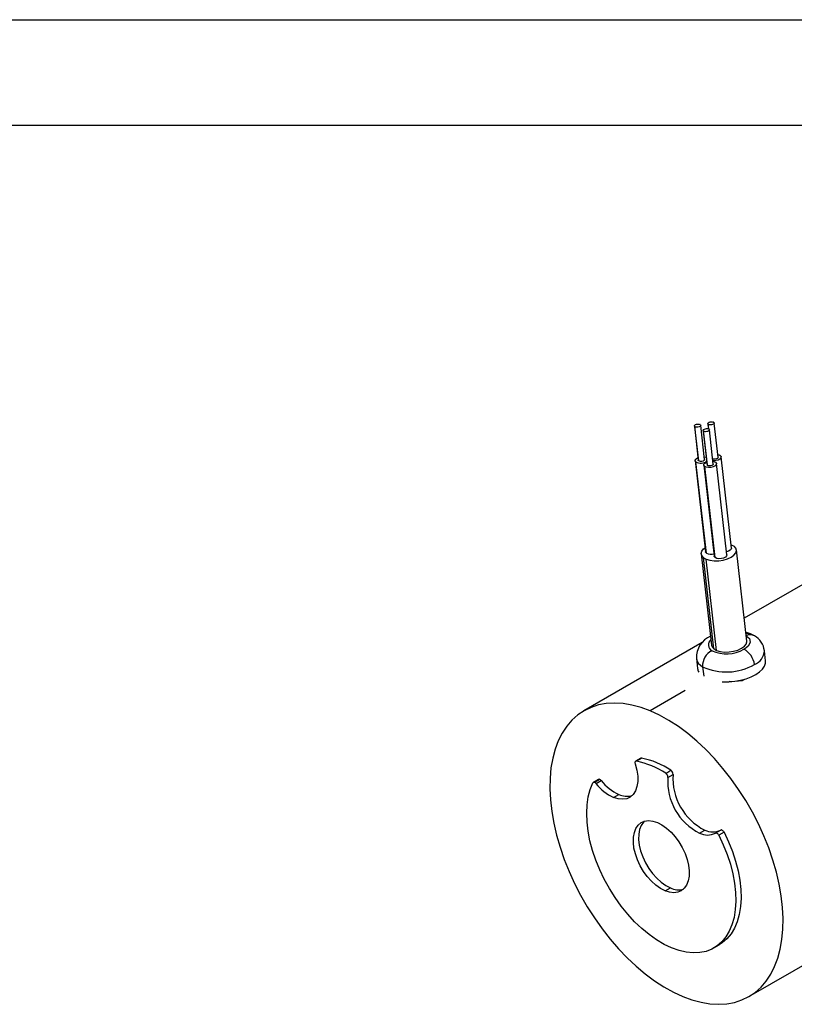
# Model space of a CAD drawing. Header units: inches. Extents: x 0 to 44, y 0 to 34.
# Tile 23 of 26: x 22.9 to 30.2, y 24.7 to 34. Entities that reach past the tile are written whole.
import ezdxf

# ---------------------------------------------------------------- set-up
doc = ezdxf.new("R2010")
doc.units = ezdxf.units.IN
doc.header["$LTSCALE"] = 4
doc.header["$MEASUREMENT"] = 0
doc.layers.add('TEXT', color=140, linetype='Continuous', lineweight=25)

msp = doc.modelspace()

# ---------------------------------------------------------------- linework, layer by layer
at = {"color": 7, "linetype": 'Continuous'}
msp.add_line((0.0004, 34.0004), (44.0004, 34.0004), dxfattribs=at)
for p, q in [((29.4121, 30.1684), (29.4176, 30.1203)), ((29.5086, 29.8506), (29.4717, 30.1751)), ((29.2846, 30.1465), (29.3215, 29.822)), ((29.3254, 29.8157), (29.2886, 30.1402)), ((29.3811, 29.8287), (29.3443, 30.1532)), ((29.3675, 30.1043), (29.4044, 29.7798)), ((29.4083, 29.7735), (29.3714, 30.0981)), ((29.421, 30.1187), (29.416, 30.1621)), ((29.464, 29.7865), (29.4271, 30.1111)), ((32.7698, 30.0628), (29.756, 28.323)), ((29.2917, 29.8186), (29.39, 28.9532)), ((29.3979, 28.9408), (29.2996, 29.8061)), ((29.3782, 29.8541), (29.3937, 29.8498)), ((29.4611, 29.8119), (29.4766, 29.8076)), ((29.5921, 28.9246), (29.4938, 29.7899)), ((29.5057, 29.876), (29.5212, 29.8717)), ((29.6367, 28.9887), (29.5384, 29.854)), ((29.3746, 29.7764), (29.4728, 28.911)), ((29.4807, 28.8986), (29.3824, 29.7639)), ((29.7807, 28.1059), (29.6824, 28.9712)), ((29.3496, 28.9334), (29.4478, 28.0681)), ((29.4698, 28.0333), (29.3715, 28.8987)), ((29.4958, 28.0186), (29.3975, 28.884)), ((29.357, 28.0926), (28.2373, 27.4463)), ((29.9603, 27.9199), (29.9495, 28.0155)), ((29.3036, 27.9421), (29.3145, 27.8465)), ((29.3626, 27.8634), (29.3728, 27.7739)), ((29.7595, 27.7432), (29.7371, 27.7302)), ((29.1982, 27.637), (28.8659, 27.4452)), ((29.8022, 24.7355), (34.3347, 27.3521)), ((28.7765, 26.9955), (28.727, 26.967)), ((28.7845, 26.9967), (28.735, 26.9681)), ((29.0128, 26.8528), (29.0623, 26.8814)), ((29.0325, 26.8131), (29.082, 26.8417)), ((28.3755, 26.7953), (28.326, 26.7668)), ((28.3875, 26.7953), (28.338, 26.7667)), ((28.3513, 26.7563), (28.4008, 26.7848)), ((28.5179, 26.6243), (28.5674, 26.6529)), ((29.3333, 26.2858), (29.3828, 26.3144)), ((29.5345, 26.3141), (29.485, 26.2856)), ((29.5659, 26.2943), (29.5164, 26.2657)), ((29.0071, 25.7378), (29.0566, 25.7664)), ((29.4702, 25.1963), (29.5197, 25.2248))]:
    msp.add_line(p, q)
at = {"flags": 128}
for points in [[(29.2886, 30.1402), (29.285, 30.1449), (29.2852, 30.1503), (29.2891, 30.1555), (29.2963, 30.1601), (29.3059, 30.1633), (29.3165, 30.1648), (29.3269, 30.1644), (29.3357, 30.1621)], [(29.416, 30.1621), (29.4125, 30.1668), (29.4126, 30.1722), (29.4166, 30.1774), (29.4238, 30.182), (29.4334, 30.1852), (29.444, 30.1867), (29.4544, 30.1863), (29.4631, 30.184)], [(29.4678, 30.1814), (29.4715, 30.1762), (29.4707, 30.1704), (29.4656, 30.1648), (29.4568, 30.1602), (29.4458, 30.1574), (29.4342, 30.1568), (29.4237, 30.1585), (29.416, 30.1621)], [(29.3403, 30.1595), (29.3441, 30.1543), (29.3433, 30.1485), (29.3381, 30.1428), (29.3293, 30.1383), (29.3183, 30.1355), (29.3067, 30.1349), (29.2962, 30.1365), (29.2886, 30.1402)], [(29.3714, 30.0981), (29.3678, 30.1027), (29.368, 30.1081), (29.372, 30.1133), (29.3792, 30.1179), (29.3887, 30.1211), (29.3994, 30.1226), (29.4098, 30.1222), (29.4185, 30.1199)], [(29.4232, 30.1173), (29.4269, 30.1121), (29.4261, 30.1063), (29.421, 30.1007), (29.4122, 30.0961), (29.4012, 30.0933), (29.3895, 30.0927), (29.3791, 30.0944), (29.3714, 30.0981)], [(29.2996, 29.8061), (29.2924, 29.8155), (29.2928, 29.8262), (29.3007, 29.8367), (29.3151, 29.8458), (29.3186, 29.8473)], [(29.3254, 29.8157), (29.3218, 29.8204), (29.3215, 29.822)], [(29.3811, 29.8287), (29.3801, 29.824), (29.375, 29.8183), (29.3662, 29.8138), (29.3552, 29.811), (29.3435, 29.8104), (29.3331, 29.812), (29.3254, 29.8157)], [(29.3824, 29.7639), (29.3752, 29.7733), (29.3756, 29.784), (29.3835, 29.7945), (29.398, 29.8036), (29.4015, 29.8051)], [(29.4859, 29.8024), (29.4934, 29.7921), (29.4918, 29.7804), (29.4815, 29.7692), (29.464, 29.76), (29.4419, 29.7544), (29.4186, 29.7532), (29.3978, 29.7565), (29.3824, 29.7639)], [(29.5086, 29.8506), (29.5076, 29.8459), (29.5024, 29.8402), (29.4937, 29.8357), (29.4826, 29.8329), (29.471, 29.8323), (29.4606, 29.8339), (29.4585, 29.8346)], [(29.5305, 29.8665), (29.538, 29.8562), (29.5364, 29.8445), (29.5261, 29.8332), (29.5086, 29.8241), (29.4865, 29.8185), (29.4632, 29.8173), (29.4605, 29.8175)], [(29.4083, 29.7735), (29.4047, 29.7782), (29.4044, 29.7798)], [(29.464, 29.7865), (29.463, 29.7818), (29.4578, 29.7762), (29.4491, 29.7716), (29.438, 29.7688), (29.4264, 29.7682), (29.416, 29.7699), (29.4083, 29.7735)], [(29.3715, 28.8987), (29.3549, 28.9172), (29.3493, 28.9381), (29.355, 28.96), (29.3717, 28.9814), (29.3855, 28.9926)], [(29.3979, 28.9408), (29.3907, 28.9501), (29.39, 28.9532)], [(29.3975, 28.884), (29.432, 28.8737), (29.4722, 28.8688), (29.5153, 28.8696), (29.5585, 28.876), (29.5989, 28.8877), (29.6335, 28.9038), (29.6601, 28.9232), (29.6769, 28.9446), (29.6827, 28.9665), (29.6771, 28.9874), (29.6605, 29.006)], [(29.6367, 28.9887), (29.6347, 28.9791), (29.6244, 28.9679), (29.6069, 28.9588), (29.5888, 28.9538)], [(29.633, 29.0213), (29.634, 29.0209), (29.6605, 29.006)], [(29.4807, 28.8986), (29.4735, 28.908), (29.4728, 28.911)], [(29.5921, 28.9246), (29.5901, 28.915), (29.5798, 28.9038), (29.5622, 28.8947), (29.5402, 28.8891), (29.5169, 28.8879), (29.4961, 28.8912), (29.4807, 28.8986)], [(29.7767, 28.158), (29.8058, 28.1303), (29.8126, 28.0954), (29.8125, 28.0952), (29.8121, 28.0929), (29.7935, 28.0594), (29.7763, 28.0435), (29.7753, 28.0427), (29.7659, 28.036), (29.7543, 28.0288)], [(29.8159, 28.1759), (29.7893, 28.1856), (29.7712, 28.1899)], [(29.8545, 28.1563), (29.8288, 28.1702), (29.8159, 28.1759)], [(29.4478, 28.0681), (29.4532, 28.0518), (29.4698, 28.0333)], [(29.4958, 28.0186), (29.5303, 28.0083), (29.5705, 28.0034), (29.6136, 28.0042), (29.6568, 28.0107), (29.6971, 28.0223), (29.7318, 28.0384), (29.7584, 28.0578), (29.7752, 28.0792), (29.781, 28.1011), (29.7807, 28.1059)], [(29.5473, 27.7213), (29.5554, 27.7209), (29.611, 27.721), (29.6673, 27.726), (29.7228, 27.7357), (29.7757, 27.75), (29.8243, 27.7683), (29.8673, 27.7901), (29.9033, 27.8147), (29.9313, 27.8414), (29.9503, 27.8694), (29.9598, 27.8977), (29.9603, 27.9199)], [(29.7371, 27.7302), (29.6325, 27.7221), (29.6159, 27.7236)], [(28.8659, 27.4452), (28.7782, 27.4774), (28.6921, 27.5006), (28.6081, 27.5147), (28.5268, 27.5196), (28.4487, 27.5151), (28.3742, 27.5015), (28.304, 27.4787), (28.2384, 27.4469), (28.1779, 27.4063), (28.1228, 27.3572), (28.0736, 27.2998), (28.0304, 27.2347), (27.9938, 27.1621), (27.9637, 27.0825), (27.9405, 26.9966), (27.9243, 26.9047), (27.9152, 26.8076), (27.9133, 26.7058), (27.9185, 26.6), (27.9309, 26.491), (27.9504, 26.3793), (27.9768, 26.2658), (28.0099, 26.1511), (28.0496, 26.0361), (28.0956, 25.9214), (28.1476, 25.8078), (28.2052, 25.696), (28.2681, 25.5868), (28.3359, 25.4809), (28.4082, 25.3789), (28.4844, 25.2815), (28.564, 25.1894), (28.6467, 25.1032), (28.7317, 25.0233), (28.8186, 24.9504), (28.9068, 24.8848), (28.9958, 24.8271), (29.0849, 24.7776), (29.1736, 24.7366)], [(29.1736, 24.7366), (29.2612, 24.7044), (29.3474, 24.6812), (29.4313, 24.6671), (29.5127, 24.6622), (29.5908, 24.6666), (29.6652, 24.6803), (29.7355, 24.7031), (29.801, 24.7349), (29.8616, 24.7755), (29.9166, 24.8246), (29.9659, 24.8819), (30.009, 24.9471), (30.0457, 25.0197), (30.0757, 25.0992), (30.0989, 25.1852), (30.1151, 25.2771), (30.1242, 25.3742), (30.1262, 25.476), (30.1209, 25.5817), (30.1085, 25.6908), (30.0891, 25.8024), (30.0627, 25.916), (30.0295, 26.0306), (29.9898, 26.1457), (29.9438, 26.2604), (29.8919, 26.374), (29.8342, 26.4858), (29.7713, 26.595), (29.7035, 26.7009), (29.6313, 26.8029), (29.5551, 26.9002), (29.4754, 26.9923), (29.3928, 27.0786), (29.3077, 27.1585), (29.2208, 27.2314), (29.1326, 27.2969), (29.0437, 27.3546), (28.9546, 27.4042), (28.8659, 27.4452)], [(28.7228, 26.9417), (28.7384, 26.8836), (28.7466, 26.8275), (28.7471, 26.7749), (28.74, 26.7273), (28.7254, 26.6863), (28.7038, 26.6528), (28.6758, 26.6279), (28.6422, 26.6123), (28.6039, 26.6064), (28.5621, 26.6105), (28.5179, 26.6243)], [(28.735, 26.9681), (28.731, 26.9683), (28.7275, 26.9672), (28.7246, 26.965), (28.7225, 26.9617), (28.7212, 26.9576), (28.7208, 26.9527), (28.7214, 26.9474), (28.7228, 26.9417)], [(29.0685, 25.197), (28.9975, 25.2307), (28.9261, 25.2728), (28.8552, 25.323), (28.7855, 25.3807), (28.7177, 25.4454), (28.6524, 25.5163), (28.5904, 25.5928), (28.5322, 25.6741), (28.4785, 25.7594), (28.4298, 25.8477), (28.3866, 25.9382), (28.3494, 26.0299), (28.3184, 26.122), (28.2941, 26.2135), (28.2767, 26.3034), (28.2663, 26.3909), (28.2631, 26.4751), (28.2671, 26.555), (28.2783, 26.63), (28.2965, 26.6991), (28.3215, 26.7618)], [(29.0071, 25.7378), (28.9634, 25.7602), (28.9198, 25.7908), (28.8777, 25.8288), (28.838, 25.8732), (28.802, 25.9227), (28.7706, 25.9761), (28.7446, 26.0318), (28.7247, 26.0883), (28.7116, 26.1442), (28.7055, 26.1978), (28.7066, 26.2477), (28.7149, 26.2925), (28.7302, 26.3311), (28.7521, 26.3623), (28.7799, 26.3854), (28.8128, 26.3996), (28.8501, 26.4046), (28.8906, 26.4003), (28.9334, 26.3868)], [(28.8091, 26.3985), (28.8016, 26.3909), (28.7797, 26.3596), (28.7644, 26.3211), (28.7561, 26.2762), (28.755, 26.2263), (28.7611, 26.1727), (28.7742, 26.1169), (28.7941, 26.0604), (28.8201, 26.0047), (28.8515, 25.9513), (28.8875, 25.9018), (28.9272, 25.8574), (28.9693, 25.8194), (29.0129, 25.7887), (29.0566, 25.7664)], [(28.9334, 26.3868), (28.9771, 26.3644), (29.0206, 26.3338), (29.0628, 26.2958), (29.1024, 26.2514), (29.1385, 26.2019), (29.1699, 26.1485), (29.1959, 26.0928), (29.2157, 26.0363), (29.2289, 25.9805), (29.235, 25.9269), (29.2338, 25.877), (29.2255, 25.8321), (29.2102, 25.7935), (29.1884, 25.7623), (29.1606, 25.7393), (29.1276, 25.725), (29.0904, 25.72), (29.0498, 25.7243), (29.0071, 25.7378)], [(29.5164, 26.2657), (29.5588, 26.175), (29.5953, 26.0831), (29.6255, 25.9911), (29.6489, 25.8997), (29.6655, 25.81), (29.6749, 25.7229), (29.6772, 25.6393), (29.6723, 25.5599), (29.6603, 25.4857), (29.6412, 25.4173), (29.6153, 25.3555), (29.5828, 25.3009), (29.5441, 25.254), (29.4996, 25.2154), (29.4497, 25.1853), (29.3948, 25.1643), (29.3357, 25.1523), (29.2729, 25.1496), (29.2069, 25.1562), (29.1386, 25.1721), (29.0685, 25.197)], [(29.5164, 26.2657), (29.5132, 26.2711), (29.5095, 26.276), (29.5054, 26.2802), (29.501, 26.2835), (29.4966, 26.2857), (29.4923, 26.2869), (29.4884, 26.2868), (29.485, 26.2856)], [(29.5659, 26.2943), (29.6083, 26.2036), (29.6448, 26.1117), (29.6749, 26.0196), (29.6984, 25.9283), (29.7149, 25.8386), (29.7244, 25.7515), (29.7267, 25.6678), (29.7218, 25.5885), (29.7098, 25.5142), (29.6907, 25.4459), (29.6648, 25.384), (29.6323, 25.3294), (29.5936, 25.2826), (29.5491, 25.2439), (29.5197, 25.2248)], [(29.5659, 26.2943), (29.5627, 26.2997), (29.559, 26.3046), (29.5549, 26.3087), (29.5505, 26.312), (29.5461, 26.3143), (29.5418, 26.3154), (29.5379, 26.3154), (29.5345, 26.3141)]]:
    msp.add_lwpolyline(points, dxfattribs=at)
for centre, radius, start, end in [((29.4556, 30.1652), 0.0203, 52.94928, 68.11933), ((29.3281, 30.1433), 0.0203, 52.94928, 68.11933), ((29.411, 30.1011), 0.0203, 52.94928, 68.11933), ((29.3449, 29.8866), 0.0924, 240.59222, 307.04109), ((29.3749, 29.8044), 0.0492, 63.91103, 67.51014), ((29.4615, 29.77), 0.0406, 52.94928, 68.11933), ((29.5061, 29.8341), 0.0406, 52.94928, 68.11933), ((29.4397, 28.9891), 0.1132, 232.94928, 248.11933), ((29.442, 29.0224), 0.0928, 241.57562, 287.68528), ((29.5178, 27.9545), 0.2135, 111.87648, 183.33446), ((29.4786, 28.0717), 0.0619, 126.51792, 244.38485), ((29.7937, 28.1174), 0.0625, 69.15757, 109.62566), ((29.814, 28.0841), 0.0828, 60.7587, 116.78319), ((29.7673, 27.9966), 0.182, 5.81401, 61.38992), ((29.5187, 27.8745), 0.1564, 115.28192, 184.07489), ((29.5903, 28.3221), 0.336, 245.66455, 299.21353), ((29.538, 28.1237), 0.1132, 232.94928, 248.11933), ((29.667, 27.8618), 0.1885, 6.87093, 62.39644), ((29.7964, 28.0266), 0.1535, 292.10819, 355.86595), ((29.41, 27.9604), 0.1079, 189.75061, 243.95097), ((29.3983, 27.8567), 0.0844, 186.93098, 211.01932), ((29.5879, 28.3549), 0.5407, 245.37762, 299.50045), ((28.7821, 26.9856), 0.0114, 77.9308, 119.16626), ((28.6404, 26.2576), 0.7531, 55.92996, 78.97464), ((28.5909, 26.229), 0.7531, 55.92996, 78.97464), ((28.9877, 26.8156), 0.0449, 356.85391, 55.92204), ((29.5805, 26.7763), 0.5492, 176.15094, 243.25113), ((29.0372, 26.8442), 0.0449, 356.85391, 55.92204), ((29.6305, 26.8051), 0.5497, 176.18585, 243.21622), ((28.3321, 26.7564), 0.0119, 60.19315, 153.35436), ((28.3232, 26.7344), 0.0356, 37.91245, 65.35156), ((28.7048, 27.0316), 0.4481, 217.91245, 245.35156), ((28.3815, 26.7835), 0.0133, 62.95535, 116.84747), ((28.3727, 26.763), 0.0356, 37.91245, 65.35156), ((28.7543, 27.0602), 0.4481, 217.91245, 245.35156), ((28.6457, 26.8139), 0.179, 244.0742, 285.23098), ((29.4094, 26.4381), 0.1702, 243.45197, 296.36823), ((29.4589, 26.4667), 0.1702, 243.45197, 296.36823), ((29.1344, 25.9271), 0.1786, 244.16477, 285.07034)]:
    msp.add_arc(centre, radius, start, end)
at = {"layer": 'TEXT'}
msp.add_line((1, 33), (43, 33), dxfattribs=at)

doc.saveas('drawing.dxf')
